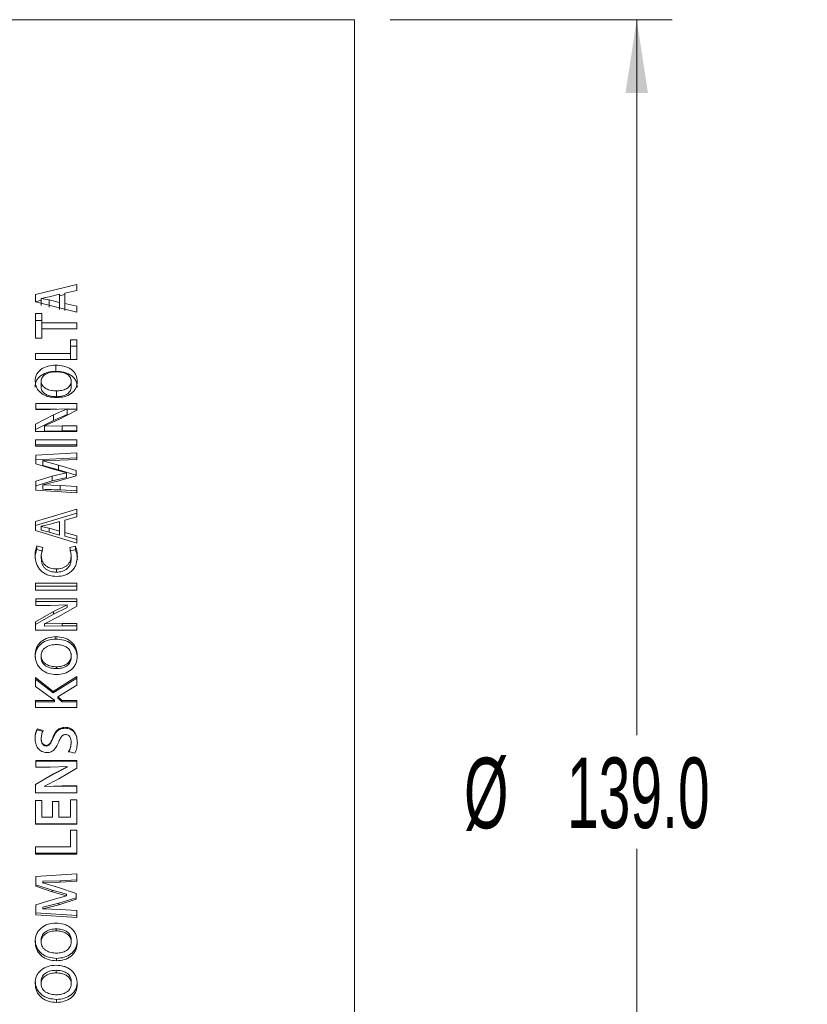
# Model space of a CAD drawing. Header units: millimetres. Extents: x 0 to 1118, y 0 to 864.
# Tile 6 of 78: x 235 to 270, y 113 to 157. Entities that reach past the tile are written whole.
import ezdxf

# ---------------------------------------------------------------- set-up
doc = ezdxf.new("R2010")
doc.units = ezdxf.units.MM
doc.styles.add('SLDTEXTSTYLE3', font='TXT', dxfattribs={"width": 0.605})
doc.dimstyles.new('SLDDIMSTYLE0', dxfattribs={"dimtxt": 3.175, "dimasz": 3.302, "dimexe": 0, "dimexo": 0.0625, "dimgap": 0.79375, "dimtad": 0, "dimtih": 1, "dimtoh": 1, "dimdec": 1, "dimlfac": 2, "dimrnd": 1e-09, "dimzin": 4, "dimdsep": 46, "dimtxsty": 'SLDTEXTSTYLE3', "dimsah": 1, "dimcen": 0.09, "dimadec": 0, "dimazin": 1, "dimtfac": 1, "dimtofl": 0, "dimtmove": 0, "dimatfit": 3, "dimfxl": 1, "dimfrac": 2, "dimtolj": 1, "dimtzin": 12, "dimarcsym": 0})

# ---------------------------------------------------------------- blocks, each defined once
blk = doc.blocks.new('_D_9')
at = {"color": 7, "linetype": 'Continuous', "lineweight": 0}
for p, q in [((251.396, 156.984), (264.096, 156.984)), ((262.496, 156.984), (262.496, 124.784)), ((262.496, 87.484), (262.496, 119.683)), ((251.396, 87.484), (264.096, 87.484))]:
    blk.add_line(p, q, dxfattribs=at)
for points in [[(262.496, 156.984), (261.988, 153.682), (263.004, 153.682)], [(262.496, 87.484), (263.004, 90.786), (261.988, 90.786)]]:
    blk.add_solid(points, dxfattribs=at)
at = {"color": 7, "linetype": 'Continuous', "lineweight": 0, "char_height": 3.175, "attachment_point": 1, "style": 'SLDTEXTSTYLE3'}
for s, insert in [('%%c', (254.724, 123.776)), ('139.0', (259.353, 123.785))]:
    blk.add_mtext(s, dxfattribs=dict(at, insert=insert))

msp = doc.modelspace()

# ---------------------------------------------------------------- linework, layer by layer
at = {"color": 7, "linetype": 'Continuous', "lineweight": 15}
for p, q in [((249.7958, 156.984), (229.1458, 156.984)), ((249.7958, 156.984), (249.7958, 87.484)), ((237.2942, 145.0739), (235.4421, 144.6179)), ((237.2942, 145.0739), (237.2942, 144.7999)), ((235.4421, 144.6179), (235.4421, 144.2869)), ((235.6931, 144.4455), (236.0453, 144.5173)), ((235.6931, 144.4414), (235.6931, 144.4455)), ((236.0552, 144.3737), (235.6931, 144.4414)), ((235.6931, 144.4414), (235.6931, 144.1219)), ((236.0453, 144.5173), (236.5095, 144.6284)), ((236.5095, 144.6284), (236.5095, 144.2636)), ((236.7605, 144.6158), (236.5095, 144.5549)), ((236.7605, 144.6724), (237.2942, 144.7999)), ((236.7605, 144.6724), (236.7605, 144.2212)), ((235.6931, 144.3568), (235.4421, 144.2959)), ((235.4421, 144.2869), (237.2942, 143.826)), ((236.5095, 144.2636), (236.0552, 144.3737)), ((236.0552, 144.3737), (236.0552, 144.0551)), ((236.5095, 144.2636), (236.5095, 143.9466)), ((237.2942, 144.0978), (236.7605, 144.2212)), ((236.7605, 144.2212), (236.7605, 143.9048)), ((237.2942, 144.0978), (237.2942, 143.826)), ((235.7185, 143.7628), (235.4421, 143.7628)), ((235.4421, 143.7628), (235.4421, 142.6574)), ((235.7185, 143.7628), (235.7185, 143.3423)), ((235.7185, 143.453), (235.4421, 143.453)), ((237.2942, 143.3423), (235.7185, 143.3423)), ((235.7185, 143.0814), (235.7185, 143.3423)), ((237.2942, 143.3423), (237.2942, 143.0814)), ((235.4421, 142.6574), (235.7185, 142.6574)), ((235.7185, 143.0814), (235.7185, 142.6574)), ((235.7185, 143.0814), (237.2942, 143.0814)), ((237.2942, 142.5859), (237.0178, 142.5859)), ((237.0178, 142.5859), (237.0178, 141.9649)), ((237.2942, 142.2931), (237.0178, 142.2931)), ((237.2942, 142.5859), (237.2942, 141.6946)), ((237.0178, 141.9649), (235.4421, 141.9649)), ((235.4421, 141.9649), (235.4421, 141.6946)), ((237.0178, 141.6946), (237.0178, 141.9649)), ((235.4421, 141.6946), (237.2942, 141.6946)), ((236.3491, 141.1622), (236.3491, 141.4386)), ((235.6907, 140.7151), (235.6907, 140.4491)), ((237.0452, 140.7153), (237.0452, 140.4493)), ((236.3761, 140.2801), (236.3761, 140.0205)), ((237.2942, 139.7122), (235.4445, 139.7122)), ((235.4445, 139.7122), (235.4445, 139.4507)), ((237.2942, 139.7122), (237.2942, 139.4197)), ((236.2407, 139.1976), (235.4421, 138.7796)), ((236.3943, 139.4607), (235.4445, 139.4607)), ((235.4445, 139.4507), (236.0901, 139.4507)), ((236.0901, 139.4507), (236.8653, 139.4762)), ((236.8653, 139.4714), (236.2407, 139.1976)), ((236.8653, 139.2234), (236.2407, 138.9535)), ((236.4821, 138.9987), (237.2942, 139.4197)), ((236.8653, 139.4762), (236.8653, 139.4714)), ((236.8653, 139.2234), (236.8653, 139.4714)), ((237.2942, 139.4607), (236.8653, 139.4607)), ((236.2407, 138.9535), (235.4421, 138.5415)), ((235.4421, 138.7796), (235.4421, 138.4481)), ((235.8432, 138.7074), (236.4821, 138.9987)), ((235.8456, 138.7005), (235.8432, 138.7074)), ((235.8432, 138.4704), (235.8432, 138.7074)), ((236.632, 138.7145), (235.8456, 138.7005)), ((235.8456, 138.4635), (235.8456, 138.7005)), ((237.2942, 138.7145), (236.632, 138.7145)), ((237.2942, 138.4481), (237.2942, 138.7145)), ((237.2942, 138.4773), (237.2942, 138.7145)), ((235.4421, 138.4481), (237.2942, 138.4481)), ((235.8456, 138.4635), (235.8432, 138.4704)), ((236.632, 138.4773), (235.8456, 138.4635)), ((237.2942, 138.4773), (236.632, 138.4773)), ((235.4421, 138.0846), (235.4421, 137.7927)), ((237.2942, 138.0846), (235.4421, 138.0846)), ((237.2942, 137.8565), (235.4421, 137.8565)), ((235.4421, 137.7927), (237.2942, 137.7927)), ((237.2942, 138.0846), (237.2942, 137.7927)), ((237.2942, 137.4916), (235.4445, 137.3952)), ((235.4445, 137.3952), (235.4445, 136.9987)), ((237.2942, 137.4916), (237.2942, 137.1948)), ((237.2942, 137.272), (235.4445, 137.1771)), ((235.4445, 136.9987), (236.1884, 136.7671)), ((235.767, 137.1427), (236.5413, 137.1628)), ((235.767, 137.1356), (235.767, 137.1427)), ((236.4731, 136.9365), (235.767, 137.1356)), ((235.767, 136.9212), (235.767, 137.1356)), ((236.4731, 136.725), (235.767, 136.9212)), ((237.2723, 136.6923), (236.4731, 136.9365)), ((236.5413, 137.1628), (237.2942, 137.1948)), ((236.1884, 136.7671), (236.8316, 136.6)), ((236.8316, 136.5923), (236.1911, 136.4371)), ((237.2723, 136.4842), (236.4731, 136.725)), ((236.4837, 136.2288), (237.2723, 136.4546)), ((236.8316, 136.6), (236.8316, 136.5923)), ((236.8316, 136.3857), (236.8316, 136.5923)), ((237.2723, 136.6923), (237.2723, 136.4546)), ((236.1911, 136.4371), (235.4445, 136.2162)), ((236.1911, 136.2328), (235.4445, 136.015)), ((235.4445, 136.2162), (235.4445, 135.8078)), ((235.767, 136.0577), (236.4837, 136.2288)), ((235.767, 136.0526), (235.767, 136.0577)), ((236.5525, 136.0224), (235.767, 136.0526)), ((235.767, 135.8538), (235.767, 136.0526)), ((236.1911, 136.2328), (236.1911, 136.4371)), ((236.8316, 136.3857), (236.1911, 136.2328)), ((237.2942, 135.9846), (236.5525, 136.0224)), ((235.4445, 135.8078), (237.2942, 135.694)), ((237.2942, 135.7867), (236.5525, 135.824)), ((237.2942, 135.9846), (237.2942, 135.694)), ((237.2942, 134.9591), (235.4421, 134.3984)), ((237.2942, 134.776), (235.4421, 134.2233)), ((237.2942, 134.9591), (237.2942, 134.6215)), ((235.4421, 134.3984), (235.4421, 133.9942)), ((235.6931, 134.1875), (236.0453, 134.2753)), ((236.0453, 134.2753), (236.5095, 134.4112)), ((236.5095, 134.4112), (236.5095, 133.9658)), ((236.7605, 134.4651), (237.2942, 134.6215)), ((236.7605, 134.4651), (236.7605, 133.9141)), ((235.4421, 133.9942), (237.2942, 133.4351)), ((235.6931, 134.1825), (235.6931, 134.1875)), ((236.0552, 134.0999), (235.6931, 134.1825)), ((235.6931, 134.1825), (235.6931, 134.0106)), ((236.0552, 133.9292), (235.6931, 134.0106)), ((236.5095, 133.9658), (236.0552, 134.0999)), ((236.0552, 134.0999), (236.0552, 133.9292)), ((236.5095, 133.797), (236.0552, 133.9292)), ((236.5095, 133.9658), (236.5095, 133.797)), ((237.2942, 133.7642), (236.7605, 133.9141)), ((236.7605, 133.9141), (236.7605, 133.7461)), ((237.2942, 133.5983), (236.7605, 133.7461)), ((237.2942, 133.7642), (237.2942, 133.4351)), ((235.7642, 133.2334), (235.498, 133.3036)), ((235.498, 133.1443), (235.498, 133.3036)), ((235.7642, 133.0752), (235.498, 133.1443)), ((235.6931, 132.8893), (235.7642, 133.2334)), ((237.2382, 133.2881), (236.9745, 133.2359)), ((236.9745, 133.2359), (237.0432, 132.8867)), ((237.2382, 133.129), (236.9745, 133.0776)), ((237.2382, 133.129), (237.2382, 133.2881)), ((235.6931, 132.736), (235.6931, 132.8893)), ((237.0432, 132.7334), (237.0432, 132.8867)), ((236.3749, 132.1262), (236.3749, 132.2707)), ((235.4421, 131.6363), (235.4421, 131.3208)), ((237.2942, 131.6363), (235.4421, 131.6363)), ((237.2942, 131.6363), (237.2942, 131.3208)), ((237.2942, 131.501), (235.4421, 131.501)), ((235.4421, 131.3208), (237.2942, 131.3208)), ((237.2942, 130.9247), (235.4445, 130.9247)), ((235.4445, 130.9247), (235.4445, 130.6321)), ((237.2942, 130.7996), (235.4445, 130.7996)), ((237.2942, 130.9247), (237.2942, 130.5975)), ((236.2407, 130.3498), (235.4421, 129.8851)), ((235.4445, 130.6321), (236.0901, 130.6321)), ((236.0901, 130.6321), (236.8653, 130.6606)), ((236.8653, 130.6553), (236.2407, 130.3498)), ((236.8653, 130.5341), (236.2407, 130.233)), ((236.4821, 130.1284), (237.2942, 130.5975)), ((236.8653, 130.6606), (236.8653, 130.6553)), ((236.8653, 130.5341), (236.8653, 130.6553)), ((236.2407, 130.233), (235.4421, 129.775)), ((235.4421, 129.8851), (235.4421, 129.518)), ((235.8432, 129.805), (236.4821, 130.1284)), ((236.632, 129.8129), (235.8456, 129.7973)), ((237.2942, 129.8129), (236.632, 129.8129)), ((237.2942, 129.518), (237.2942, 129.8129)), ((237.2942, 129.7038), (237.2942, 129.8129)), ((235.4421, 129.518), (237.2942, 129.518)), ((235.8456, 129.7973), (235.8432, 129.805)), ((235.8432, 129.6961), (235.8432, 129.805)), ((235.8456, 129.6885), (235.8432, 129.6961)), ((235.8456, 129.6885), (235.8456, 129.7973)), ((236.632, 129.7038), (235.8456, 129.6885)), ((237.2942, 129.7038), (236.632, 129.7038)), ((236.3491, 129.116), (236.3491, 129.2165)), ((235.6907, 128.3708), (235.6907, 128.2825)), ((237.0452, 128.371), (237.0452, 128.2827)), ((236.3761, 127.867), (236.3761, 127.7859)), ((236.2308, 126.7604), (235.4421, 127.391)), ((235.4421, 127.391), (235.4421, 126.978)), ((236.2308, 126.6953), (235.4421, 127.3168)), ((237.2942, 127.4317), (236.2308, 126.7604)), ((237.2942, 127.3569), (236.2308, 126.6953)), ((237.2942, 127.4317), (237.2942, 127.0405)), ((235.4421, 126.978), (236.0934, 126.499)), ((236.2308, 126.6953), (236.2308, 126.7604)), ((236.4451, 126.5208), (237.2942, 127.0405)), ((236.294, 126.3573), (235.4421, 126.3573)), ((235.4421, 126.3573), (235.4421, 126.0322)), ((236.294, 126.298), (235.4421, 126.298)), ((236.0934, 126.499), (236.2939, 126.3656)), ((236.2939, 126.3656), (236.294, 126.3573)), ((236.294, 126.298), (236.294, 126.3573)), ((236.6429, 126.3573), (236.4451, 126.5208)), ((236.4451, 126.4591), (236.4451, 126.5208)), ((236.6429, 126.298), (236.4451, 126.4591)), ((237.2942, 126.3573), (236.6429, 126.3573)), ((236.6429, 126.298), (236.6429, 126.3573)), ((237.2942, 126.298), (236.6429, 126.298)), ((237.2942, 126.3573), (237.2942, 126.0322)), ((235.4421, 126.0322), (237.2942, 126.0322)), ((235.7805, 124.9953), (235.5097, 125.0733)), ((235.5097, 125.0324), (235.5097, 125.0733)), ((235.7805, 124.9556), (235.5097, 125.0324)), ((236.7665, 125.1019), (236.7665, 125.1437)), ((235.6931, 124.6035), (235.6931, 124.6381)), ((235.9147, 124.3024), (235.9147, 124.3326)), ((237.0432, 124.4505), (237.0432, 124.4828)), ((237.2942, 123.6473), (235.4445, 123.6473)), ((235.4445, 123.6473), (235.4445, 123.3457)), ((237.2942, 123.627), (235.4445, 123.627)), ((236.9253, 124.0483), (237.2047, 123.9758)), ((237.2942, 123.6473), (237.2942, 123.3101)), ((235.4445, 123.3457), (236.0901, 123.3457)), ((236.0901, 123.3457), (236.8653, 123.3751)), ((236.8653, 123.3695), (236.2407, 123.0551)), ((236.8653, 123.3532), (236.2407, 123.0433)), ((236.4821, 122.8277), (237.2942, 123.3101)), ((236.8653, 123.3751), (236.8653, 123.3695)), ((236.8653, 123.3532), (236.8653, 123.3695)), ((236.2407, 123.0551), (235.4421, 122.5781)), ((236.2407, 123.0433), (235.4421, 122.5731)), ((235.8432, 122.496), (236.4821, 122.8277)), ((235.4421, 122.5781), (235.4421, 122.2023)), ((235.8432, 122.4923), (235.8432, 122.496)), ((235.8456, 122.4882), (235.8432, 122.496)), ((235.8456, 122.4845), (235.8432, 122.4923)), ((236.632, 122.504), (235.8456, 122.4882)), ((236.632, 122.5002), (235.8456, 122.4845)), ((235.8456, 122.4845), (235.8456, 122.4882)), ((237.2942, 122.504), (236.632, 122.504)), ((237.2942, 122.5002), (236.632, 122.5002)), ((237.2942, 122.2023), (237.2942, 122.504)), ((237.2942, 122.5002), (237.2942, 122.504)), ((235.4421, 122.2027), (237.2942, 122.2027)), ((235.4421, 122.2023), (237.2942, 122.2023)), ((235.7185, 121.8446), (235.4421, 121.8446)), ((235.4421, 121.8446), (235.4421, 120.7795)), ((235.7185, 121.8446), (235.7185, 121.1064)), ((237.2942, 121.8858), (237.0178, 121.8858)), ((237.0178, 121.8858), (237.0178, 121.1064)), ((237.2942, 122.2027), (237.2942, 122.2023)), ((237.2942, 121.8858), (237.2942, 120.7795)), ((236.48, 121.8034), (236.2055, 121.8034)), ((236.2055, 121.8034), (236.2055, 121.1064)), ((236.48, 121.8034), (236.48, 121.1064)), ((236.2055, 121.1064), (235.7185, 121.1064)), ((237.0178, 121.1064), (236.48, 121.1064)), ((235.4421, 120.8004), (237.2942, 120.8004)), ((235.4421, 120.7795), (237.2942, 120.7795)), ((237.2942, 120.5203), (237.0178, 120.5203)), ((237.0178, 120.5203), (237.0178, 119.7614)), ((237.2942, 120.5203), (237.2942, 119.4351)), ((237.0178, 119.7614), (235.4421, 119.7614)), ((235.4421, 119.7614), (235.4421, 119.4351)), ((235.4421, 119.4754), (237.2942, 119.4754)), ((235.4421, 119.4351), (237.2942, 119.4351)), ((237.2942, 118.544), (235.4445, 118.4375)), ((235.4445, 118.4375), (235.4445, 118.0011)), ((237.2942, 118.544), (237.2942, 118.2165)), ((235.4445, 118.062), (236.1884, 117.8122)), ((235.4445, 118.0011), (236.1884, 117.7477)), ((235.767, 118.2178), (236.5413, 118.2396)), ((235.767, 118.2178), (235.767, 118.1592)), ((235.767, 118.1592), (236.5413, 118.1813)), ((235.767, 118.1513), (235.767, 118.1592)), ((236.4731, 117.9329), (235.767, 118.1513)), ((237.2723, 117.666), (236.4731, 117.9329)), ((236.5413, 118.2396), (237.2942, 118.2743)), ((236.5413, 118.1813), (237.2942, 118.2165)), ((236.1884, 117.8122), (236.1884, 117.7477)), ((236.1884, 117.8122), (236.8316, 117.6327)), ((236.1884, 117.7477), (236.8316, 117.5656)), ((236.8316, 117.5572), (236.1911, 117.3885)), ((236.4837, 117.2359), (237.2723, 117.477)), ((236.4837, 117.1629), (237.2723, 117.4075)), ((236.8316, 117.6327), (236.8316, 117.5656)), ((236.8316, 117.6327), (236.8316, 117.6244)), ((236.8316, 117.6244), (236.8316, 117.5572)), ((236.8316, 117.5656), (236.8316, 117.5572)), ((237.2723, 117.666), (237.2723, 117.4075)), ((236.1911, 117.3885), (235.4445, 117.1493)), ((235.4445, 117.1493), (235.4445, 116.7097)), ((235.767, 117.0539), (236.4837, 117.2359)), ((235.767, 116.9783), (236.4837, 117.1629)), ((235.767, 117.0539), (235.767, 116.9783)), ((235.767, 116.9729), (235.767, 116.9783)), ((236.5525, 116.9403), (235.767, 116.9729)), ((235.4445, 116.7892), (237.2942, 116.669)), ((235.4445, 116.7097), (237.2942, 116.5878)), ((237.2942, 116.8996), (236.5525, 116.9403)), ((237.2942, 116.8996), (237.2942, 116.5878)), ((236.3626, 115.9845), (236.3626, 116.0744)), ((235.6907, 115.4849), (235.6907, 115.582)), ((237.0452, 115.4851), (237.0452, 115.5823)), ((236.3817, 114.749), (236.3817, 114.6397)), ((236.3626, 114.0951), (236.3626, 114.2122)), ((235.6907, 113.6016), (235.6907, 113.7258)), ((237.0452, 113.6018), (237.0452, 113.726)), ((236.3817, 112.9038), (236.3817, 112.7676))]:
    msp.add_line(p, q, dxfattribs=at)
at = {"color": 9, "linetype": 'Continuous', "lineweight": 0}
for p, q in [((236.2407, 138.9535), (236.2407, 139.1976)), ((236.632, 138.4773), (236.632, 138.7145)), ((236.4731, 136.725), (236.4731, 136.9365)), ((236.5525, 135.824), (236.5525, 136.0224)), ((236.2407, 130.233), (236.2407, 130.3498)), ((236.632, 129.7038), (236.632, 129.8129)), ((236.2189, 124.6492), (236.2189, 124.6845)), ((236.2407, 123.0433), (236.2407, 123.0551)), ((236.632, 122.5002), (236.632, 122.504)), ((236.5413, 118.2396), (236.5413, 118.1813)), ((236.4837, 117.2359), (236.4837, 117.1629))]:
    msp.add_line(p, q, dxfattribs=at)
at = {"color": 7, "linetype": 'Continuous', "lineweight": 15}
for points, knots in [([(236.3491, 141.4386), (236.2308, 141.431), (235.9944, 141.4159), (235.7266, 141.293), (235.5647, 141.1485), (235.4478, 140.973), (235.4303, 140.8224), (235.4187, 140.722)], [0, 0, 0, 0, 0.2501679, 0.4996486, 0.6249694, 0.7501607, 1, 1, 1, 1]), ([(237.3172, 140.6991), (237.3055, 140.8035), (237.2878, 140.9603), (237.1647, 141.1415), (237.0411, 141.2555), (236.8882, 141.3432), (236.6585, 141.4203), (236.4723, 141.4313), (236.3491, 141.4386)], [0, 0, 0, 0, 0.2492914, 0.3744078, 0.4995625, 0.6218485, 0.7499204, 1, 1, 1, 1]), ([(236.3491, 141.1622), (236.2308, 141.1548), (235.995, 141.14), (235.7272, 141.0192), (235.565, 140.8767), (235.448, 140.7039), (235.4304, 140.5552), (235.4187, 140.4563)], [0, 0, 0, 0, 0.25179386, 0.50214309, 0.62734043, 0.75201477, 1, 1, 1, 1]), ([(235.6908, 140.7151), (235.6941, 140.7482), (235.7008, 140.8145), (235.7447, 140.9077), (235.8161, 140.9878), (235.9426, 141.0668), (236.1272, 141.1317), (236.2841, 141.1397), (236.3626, 141.1437)], [0, 0, 0, 0, 0.125146, 0.250136, 0.3740951, 0.5001403, 0.7499046, 1, 1, 1, 1]), ([(237.3172, 140.4334), (237.3054, 140.5364), (237.2876, 140.6912), (237.1645, 140.8697), (237.0409, 140.982), (236.888, 141.0683), (236.6583, 141.1443), (236.4722, 141.1551), (236.3491, 141.1622)], [0, 0, 0, 0, 0.2474894, 0.3720695, 0.4970827, 0.6196097, 0.748302, 1, 1, 1, 1]), ([(236.3626, 141.1437), (236.4421, 141.1401), (236.6008, 141.1329), (236.7907, 141.0701), (236.9184, 140.9898), (236.9919, 140.9094), (237.0274, 140.8317), (237.0422, 140.7656), (237.0442, 140.7321), (237.0452, 140.7153)], [0, 0, 0, 0, 0.2501698, 0.4997371, 0.6298115, 0.7497308, 0.8747133, 0.9373414, 1, 1, 1, 1]), ([(235.419, 140.722), (235.4318, 140.6186), (235.4509, 140.4635), (235.5751, 140.2827), (235.7007, 140.1688), (235.8523, 140.0805), (236.0771, 139.9977), (236.2599, 139.9858), (236.3817, 139.9779)], [0, 0, 0, 0, 0.249273, 0.3736935, 0.4995677, 0.6247624, 0.7499967, 1, 1, 1, 1]), ([(236.3761, 140.2801), (236.2962, 140.2838), (236.1366, 140.2912), (235.9457, 140.3554), (235.8172, 140.4373), (235.7441, 140.5192), (235.7001, 140.6139), (235.6938, 140.6814), (235.6907, 140.7153)], [0, 0, 0, 0, 0.2501986, 0.4998637, 0.6299611, 0.7498332, 0.874848, 1, 1, 1, 1]), ([(236.3761, 140.0205), (236.2962, 140.0241), (236.1368, 140.0314), (235.9461, 140.0945), (235.8175, 140.1752), (235.7442, 140.2559), (235.7001, 140.3492), (235.6939, 140.4158), (235.6907, 140.4491)], [0, 0, 0, 0, 0.2515912, 0.502189, 0.6323465, 0.7518028, 0.8759725, 1, 1, 1, 1]), ([(237.0452, 140.7153), (237.0421, 140.682), (237.0359, 140.6156), (236.9925, 140.5212), (236.9212, 140.4402), (236.7966, 140.3579), (236.6116, 140.2921), (236.4547, 140.2841), (236.3761, 140.2801)], [0, 0, 0, 0, 0.1251249, 0.2501431, 0.375099, 0.5002284, 0.7498339, 1, 1, 1, 1]), ([(237.0452, 140.4493), (237.0421, 140.4166), (237.0358, 140.351), (236.9924, 140.2579), (236.921, 140.1781), (236.7963, 140.097), (236.6114, 140.0322), (236.4546, 140.0244), (236.3761, 140.0205)], [0, 0, 0, 0, 0.12406961, 0.24824028, 0.37276488, 0.49791778, 0.7484309, 1, 1, 1, 1]), ([(236.3817, 139.9779), (236.4998, 139.9855), (236.7358, 140.0008), (237.0039, 140.1255), (237.1675, 140.2711), (237.2872, 140.4478), (237.3052, 140.5985), (237.3172, 140.6991)], [0, 0, 0, 0, 0.2502708, 0.4997569, 0.62567, 0.7503144, 1, 1, 1, 1]), ([(236.5525, 135.824), (236.4216, 135.8299), (236.1598, 135.8416), (235.8979, 135.8498), (235.767, 135.8538)], [0, 0, 0, 0, 0.4999949, 1, 1, 1, 1]), ([(235.498, 133.3036), (235.4727, 133.2346), (235.422, 133.0964), (235.4185, 132.9496), (235.4167, 132.8761)], [0, 0, 0, 0, 0.49933372, 1, 1, 1, 1]), ([(235.498, 133.1443), (235.4727, 133.0763), (235.422, 132.9402), (235.4185, 132.7954), (235.4167, 132.723)], [0, 0, 0, 0, 0.49960024, 1, 1, 1, 1]), ([(237.3196, 132.8345), (237.318, 132.9123), (237.3147, 133.0676), (237.2637, 133.2146), (237.2382, 133.2881)], [0, 0, 0, 0, 0.5006994, 1, 1, 1, 1]), ([(237.3196, 132.682), (237.318, 132.7586), (237.3147, 132.9118), (237.2637, 133.0567), (237.2382, 133.129)], [0, 0, 0, 0, 0.5004583, 1, 1, 1, 1]), ([(235.4167, 132.8761), (235.4274, 132.7517), (235.4434, 132.5648), (235.5577, 132.3389), (235.6768, 132.1903), (235.8284, 132.0707), (236.0642, 131.9595), (236.2606, 131.9433), (236.3912, 131.9325)], [0, 0, 0, 0, 0.24965847, 0.37482393, 0.50000181, 0.6242754, 0.75026313, 1, 1, 1, 1]), ([(236.3749, 132.2707), (236.2859, 132.2766), (236.1524, 132.2855), (235.9878, 132.3521), (235.8787, 132.4266), (235.7937, 132.5253), (235.7106, 132.6768), (235.7001, 132.8044), (235.6931, 132.8893)], [0, 0, 0, 0, 0.250002, 0.3751715, 0.5002483, 0.6253701, 0.7505221, 1, 1, 1, 1]), ([(236.3749, 132.1262), (236.286, 132.1321), (236.1526, 132.1408), (235.988, 132.2065), (235.8789, 132.2798), (235.7938, 132.3771), (235.7107, 132.5263), (235.7001, 132.6522), (235.6931, 132.736)], [0, 0, 0, 0, 0.251674, 0.377443, 0.5027724, 0.6277054, 0.7522952, 1, 1, 1, 1]), ([(237.0432, 132.8867), (237.0363, 132.8029), (237.0259, 132.6766), (236.9478, 132.5249), (236.8632, 132.4286), (236.7572, 132.3538), (236.5955, 132.2854), (236.4629, 132.2765), (236.3749, 132.2707)], [0, 0, 0, 0, 0.2496656, 0.3759768, 0.4998787, 0.6230479, 0.7501627, 1, 1, 1, 1]), ([(237.0432, 132.7334), (237.0363, 132.6507), (237.0259, 132.5262), (236.9478, 132.3767), (236.8631, 132.2818), (236.7571, 132.2081), (236.5953, 132.1408), (236.4628, 132.132), (236.3749, 132.1262)], [0, 0, 0, 0, 0.2479016, 0.3735126, 0.4973585, 0.6207393, 0.7484776, 1, 1, 1, 1]), ([(236.3912, 131.9325), (236.5164, 131.9419), (236.7044, 131.9559), (236.9309, 132.0613), (237.0776, 132.1741), (237.1925, 132.317), (237.2959, 132.5363), (237.3101, 132.7153), (237.3196, 132.8345)], [0, 0, 0, 0, 0.24967148, 0.37480475, 0.49991927, 0.62502226, 0.75018322, 1, 1, 1, 1]), ([(236.3491, 129.2165), (236.2308, 129.2076), (235.9944, 129.1898), (235.7266, 129.0455), (235.5647, 128.8762), (235.4478, 128.6711), (235.4303, 128.4957), (235.4187, 128.3789)], [0, 0, 0, 0, 0.25016792, 0.49964862, 0.62496941, 0.75016072, 1, 1, 1, 1]), ([(236.3491, 129.116), (236.2308, 129.1072), (235.995, 129.0898), (235.7272, 128.9479), (235.565, 128.781), (235.448, 128.579), (235.4304, 128.406), (235.4187, 128.2908)], [0, 0, 0, 0, 0.2517939, 0.5021431, 0.6273404, 0.7520148, 1, 1, 1, 1]), ([(237.3172, 128.3523), (237.3055, 128.4737), (237.2878, 128.6562), (237.1647, 128.8681), (237.0411, 129.0016), (236.8882, 129.1044), (236.6585, 129.195), (236.4723, 129.2079), (236.3491, 129.2165)], [0, 0, 0, 0, 0.2492914, 0.3744078, 0.4995625, 0.6218485, 0.7499204, 1, 1, 1, 1]), ([(237.3172, 128.2642), (237.3054, 128.384), (237.2876, 128.5642), (237.1645, 128.7728), (237.0409, 128.9044), (236.888, 129.0056), (236.6583, 129.0948), (236.4722, 129.1076), (236.3491, 129.116)], [0, 0, 0, 0, 0.2474894, 0.3720695, 0.4970827, 0.6196097, 0.748302, 1, 1, 1, 1]), ([(235.6908, 128.3708), (235.6941, 128.4094), (235.7008, 128.4864), (235.7447, 128.595), (235.8161, 128.6884), (235.9426, 128.7807), (236.1272, 128.8566), (236.2841, 128.866), (236.3626, 128.8707)], [0, 0, 0, 0, 0.125146, 0.250136, 0.3740951, 0.5001403, 0.7499046, 1, 1, 1, 1]), ([(236.3626, 128.8707), (236.4421, 128.8664), (236.6008, 128.858), (236.7907, 128.7846), (236.9184, 128.6908), (236.9919, 128.597), (237.0274, 128.5065), (237.0422, 128.4296), (237.0442, 128.3906), (237.0452, 128.371)], [0, 0, 0, 0, 0.2501698, 0.4997371, 0.6298115, 0.7497308, 0.8747133, 0.9373414, 1, 1, 1, 1]), ([(235.419, 128.3789), (235.4318, 128.2588), (235.4509, 128.0789), (235.5751, 127.8699), (235.7007, 127.7385), (235.8523, 127.6368), (236.0771, 127.5415), (236.2599, 127.5278), (236.3817, 127.5187)], [0, 0, 0, 0, 0.249273, 0.3736935, 0.4995677, 0.6247624, 0.7499967, 1, 1, 1, 1]), ([(236.3761, 127.867), (236.2962, 127.8712), (236.1366, 127.8798), (235.9457, 127.9539), (235.8172, 128.0486), (235.7441, 128.1435), (235.7001, 128.2532), (235.6938, 128.3318), (235.6907, 128.371)], [0, 0, 0, 0, 0.25019859, 0.4998637, 0.62996114, 0.74983324, 0.874848, 1, 1, 1, 1]), ([(236.3761, 127.7859), (236.2962, 127.7901), (236.1368, 127.7985), (235.9461, 127.8714), (235.8175, 127.9647), (235.7442, 128.0582), (235.7001, 128.1664), (235.6939, 128.2438), (235.6907, 128.2825)], [0, 0, 0, 0, 0.25159117, 0.50218898, 0.6323465, 0.7518028, 0.87597248, 1, 1, 1, 1]), ([(237.0452, 128.371), (237.0421, 128.3324), (237.0359, 128.2553), (236.9925, 128.1457), (236.9212, 128.052), (236.7966, 127.9568), (236.6116, 127.8807), (236.4547, 127.8716), (236.3761, 127.867)], [0, 0, 0, 0, 0.1251249, 0.2501431, 0.375099, 0.5002284, 0.7498339, 1, 1, 1, 1]), ([(237.0452, 128.2827), (237.0421, 128.2447), (237.0358, 128.1685), (236.9924, 128.0605), (236.921, 127.9681), (236.7963, 127.8743), (236.6114, 127.7995), (236.4546, 127.7904), (236.3761, 127.7859)], [0, 0, 0, 0, 0.1240696, 0.2482403, 0.3727649, 0.4979178, 0.7484309, 1, 1, 1, 1]), ([(236.3817, 127.5187), (236.4998, 127.5275), (236.7358, 127.545), (237.0039, 127.6885), (237.1675, 127.8565), (237.2872, 128.0606), (237.3052, 128.2356), (237.3172, 128.3523)], [0, 0, 0, 0, 0.2502708, 0.4997569, 0.62567, 0.7503144, 1, 1, 1, 1]), ([(235.5097, 125.0733), (235.4811, 125.0046), (235.4239, 124.8669), (235.4191, 124.7179), (235.4167, 124.6433)], [0, 0, 0, 0, 0.4994472, 1, 1, 1, 1]), ([(235.5097, 125.0324), (235.4811, 124.9647), (235.424, 124.8292), (235.4191, 124.6822), (235.4167, 124.6086)], [0, 0, 0, 0, 0.49981, 1, 1, 1, 1]), ([(235.6931, 124.6381), (235.6962, 124.7005), (235.7024, 124.8252), (235.7544, 124.9386), (235.7805, 124.9953)], [0, 0, 0, 0, 0.5002918, 1, 1, 1, 1]), ([(236.7665, 125.1437), (236.702, 125.1387), (236.6053, 125.131), (236.4893, 125.0733), (236.3893, 124.9926), (236.2934, 124.8614), (236.2437, 124.7435), (236.2189, 124.6845)], [0, 0, 0, 0, 0.24934104, 0.37443186, 0.49960861, 0.7495545, 1, 1, 1, 1]), ([(236.7665, 125.1019), (236.7021, 125.0969), (236.6055, 125.0894), (236.4894, 125.0326), (236.3895, 124.9531), (236.2936, 124.8238), (236.2437, 124.7074), (236.2189, 124.6492)], [0, 0, 0, 0, 0.2508451, 0.3763874, 0.501665, 0.7509216, 1, 1, 1, 1]), ([(237.3196, 124.461), (237.3146, 124.5433), (237.3044, 124.7074), (237.2257, 124.9044), (237.1119, 125.0244), (237.0091, 125.0943), (236.8909, 125.1372), (236.8078, 125.1416), (236.7665, 125.1437)], [0, 0, 0, 0, 0.250361, 0.4995249, 0.62399, 0.7486082, 0.8746792, 1, 1, 1, 1]), ([(237.3196, 124.429), (237.3145, 124.5103), (237.3068, 124.6344), (237.2562, 124.7899), (237.196, 124.897), (237.1117, 124.9844), (237.0089, 125.0532), (236.8908, 125.0954), (236.8078, 125.0997), (236.7665, 125.1019)], [0, 0, 0, 0, 0.2485576, 0.3789906, 0.497719, 0.6221064, 0.7470478, 0.873809, 1, 1, 1, 1]), ([(235.4167, 124.6433), (235.4219, 124.5659), (235.4322, 124.4114), (235.5162, 124.2307), (235.6229, 124.1177), (235.7205, 124.0531), (235.8314, 124.0137), (235.9089, 124.0085), (235.9476, 124.0059)], [0, 0, 0, 0, 0.2502346, 0.4994871, 0.6245222, 0.74973, 0.8748238, 1, 1, 1, 1]), ([(235.9147, 124.3326), (235.897, 124.3339), (235.8618, 124.3364), (235.8137, 124.3603), (235.7727, 124.3934), (235.7284, 124.4484), (235.6993, 124.5333), (235.6951, 124.6032), (235.6931, 124.6381)], [0, 0, 0, 0, 0.1250384, 0.2499822, 0.3750825, 0.5000924, 0.7495968, 1, 1, 1, 1]), ([(235.9147, 124.3024), (235.8971, 124.3037), (235.8619, 124.3062), (235.8138, 124.3296), (235.7728, 124.3623), (235.7285, 124.4164), (235.6993, 124.5002), (235.6951, 124.5691), (235.6931, 124.6035)], [0, 0, 0, 0, 0.12612162, 0.25186255, 0.37736719, 0.50238839, 0.75095562, 1, 1, 1, 1]), ([(236.2189, 124.6845), (236.1881, 124.6073), (236.1496, 124.5108), (236.0797, 124.4075), (236.0342, 124.3645), (235.9771, 124.3365), (235.9355, 124.3339), (235.9147, 124.3326)], [0, 0, 0, 0, 0.5003583, 0.6255289, 0.7503699, 0.8751578, 1, 1, 1, 1]), ([(236.2189, 124.6492), (236.1881, 124.5731), (236.1495, 124.4779), (236.0797, 124.3762), (236.0341, 124.3338), (235.977, 124.3063), (235.9355, 124.3037), (235.9147, 124.3024)], [0, 0, 0, 0, 0.498578, 0.6235875, 0.7486438, 0.8741448, 1, 1, 1, 1]), ([(236.4845, 124.4907), (236.5133, 124.5663), (236.5497, 124.6619), (236.6268, 124.7553), (236.6752, 124.7917), (236.7306, 124.8149), (236.7709, 124.8167), (236.7911, 124.8176)], [0, 0, 0, 0, 0.4998356, 0.6323978, 0.7499327, 0.874905, 1, 1, 1, 1]), ([(236.7911, 124.8176), (236.8109, 124.8164), (236.8501, 124.8141), (236.9058, 124.7929), (236.9525, 124.7577), (237.0021, 124.6969), (237.0369, 124.602), (237.0411, 124.5227), (237.0432, 124.4828)], [0, 0, 0, 0, 0.125681, 0.2492999, 0.3727313, 0.4945066, 0.745625, 1, 1, 1, 1]), ([(235.9476, 124.0059), (236.0126, 124.0127), (236.1103, 124.0229), (236.2235, 124.0885), (236.367, 124.22), (236.4323, 124.3705), (236.4845, 124.4907)], [0, 0, 0, 0, 0.2497865, 0.3751868, 0.5006687, 1, 1, 1, 1]), ([(237.0432, 124.4828), (237.0378, 124.4066), (237.0269, 124.2541), (236.9592, 124.1169), (236.9253, 124.0483)], [0, 0, 0, 0, 0.5000883, 1, 1, 1, 1]), ([(237.0432, 124.4505), (237.0378, 124.3753), (237.0268, 124.2248), (236.9592, 124.0898), (236.9253, 124.0222)], [0, 0, 0, 0, 0.4996128, 1, 1, 1, 1]), ([(237.2047, 123.9758), (237.2384, 124.0531), (237.306, 124.208), (237.3151, 124.3766), (237.3196, 124.461)], [0, 0, 0, 0, 0.4994979, 1, 1, 1, 1]), ([(236.3491, 116.3317), (236.2308, 116.3227), (235.9944, 116.3048), (235.7266, 116.1598), (235.5647, 115.99), (235.4478, 115.7845), (235.4303, 115.6096), (235.4187, 115.493)], [0, 0, 0, 0, 0.2501679, 0.4996486, 0.6249694, 0.7501607, 1, 1, 1, 1]), ([(237.3172, 115.4665), (237.3055, 115.5876), (237.2878, 115.7696), (237.1647, 115.9818), (237.0411, 116.1157), (236.8882, 116.219), (236.6585, 116.31), (236.4723, 116.323), (236.3491, 116.3317)], [0, 0, 0, 0, 0.2492914, 0.3744078, 0.4995625, 0.6218485, 0.7499204, 1, 1, 1, 1]), ([(235.6908, 115.582), (235.6941, 115.6199), (235.7008, 115.6958), (235.7448, 115.8027), (235.8163, 115.8947), (235.9429, 115.9857), (236.1274, 116.0605), (236.2841, 116.0698), (236.3626, 116.0744)], [0, 0, 0, 0, 0.1240863, 0.2482295, 0.3717627, 0.4978501, 0.748517, 1, 1, 1, 1]), ([(235.6908, 115.4849), (235.6941, 115.5234), (235.7008, 115.6002), (235.7447, 115.7086), (235.8161, 115.802), (235.9426, 115.8943), (236.1272, 115.9704), (236.2841, 115.9798), (236.3626, 115.9845)], [0, 0, 0, 0, 0.12514599, 0.25013604, 0.37409513, 0.50014026, 0.74990455, 1, 1, 1, 1]), ([(236.3626, 116.0744), (236.4421, 116.0702), (236.6006, 116.0619), (236.7904, 115.9896), (236.9183, 115.897), (236.9918, 115.8046), (237.0274, 115.7154), (237.0422, 115.6398), (237.0442, 115.6014), (237.0452, 115.5823)], [0, 0, 0, 0, 0.2515466, 0.5020339, 0.6321438, 0.7516505, 0.8757801, 0.9378879, 1, 1, 1, 1]), ([(236.3626, 115.9845), (236.4421, 115.9802), (236.6008, 115.9718), (236.7907, 115.8983), (236.9184, 115.8044), (236.9919, 115.7106), (237.0274, 115.6202), (237.0422, 115.5436), (237.0442, 115.5046), (237.0452, 115.4851)], [0, 0, 0, 0, 0.25016977, 0.49973708, 0.62981145, 0.74973077, 0.8747133, 0.9373414, 1, 1, 1, 1]), ([(235.419, 115.59), (235.4318, 115.4721), (235.451, 115.2951), (235.5754, 115.0911), (235.7009, 114.9628), (235.8525, 114.8638), (236.0773, 114.7711), (236.2599, 114.7578), (236.3817, 114.749)], [0, 0, 0, 0, 0.24747692, 0.37147325, 0.49713549, 0.62259463, 0.74839573, 1, 1, 1, 1]), ([(235.419, 115.493), (235.4318, 115.3735), (235.4509, 115.1943), (235.5751, 114.9871), (235.7007, 114.8569), (235.8523, 114.7563), (236.0771, 114.6622), (236.2599, 114.6487), (236.3817, 114.6397)], [0, 0, 0, 0, 0.24927298, 0.3736935, 0.49956769, 0.62476237, 0.74999666, 1, 1, 1, 1]), ([(236.3761, 114.9842), (236.2962, 114.9884), (236.1366, 114.9969), (235.9457, 115.0703), (235.8172, 115.1644), (235.7441, 115.2586), (235.7001, 115.3678), (235.6938, 115.446), (235.6907, 115.4851)], [0, 0, 0, 0, 0.25019859, 0.4998637, 0.62996114, 0.74983324, 0.874848, 1, 1, 1, 1]), ([(237.0452, 115.4851), (237.0421, 115.4467), (237.0359, 115.3698), (236.9925, 115.2609), (236.9212, 115.1677), (236.7966, 115.0733), (236.6116, 114.9978), (236.4547, 114.9887), (236.3761, 114.9842)], [0, 0, 0, 0, 0.1251249, 0.2501431, 0.375099, 0.5002284, 0.7498339, 1, 1, 1, 1]), ([(236.3817, 114.749), (236.4998, 114.7575), (236.7352, 114.7745), (237.0034, 114.9139), (237.1673, 115.0779), (237.2871, 115.2773), (237.3052, 115.4493), (237.3172, 115.5638)], [0, 0, 0, 0, 0.2518673, 0.5022087, 0.627921, 0.7521269, 1, 1, 1, 1]), ([(236.3817, 114.6397), (236.4998, 114.6484), (236.7358, 114.6657), (237.0039, 114.8074), (237.1675, 114.9738), (237.2872, 115.1761), (237.3052, 115.3503), (237.3172, 115.4665)], [0, 0, 0, 0, 0.2502708, 0.4997569, 0.62567, 0.7503144, 1, 1, 1, 1]), ([(236.3491, 114.4383), (236.2308, 114.4295), (235.9944, 114.4118), (235.7266, 114.2684), (235.5647, 114.1006), (235.4478, 113.8975), (235.4303, 113.7247), (235.4187, 113.6096)], [0, 0, 0, 0, 0.2501679, 0.4996486, 0.6249694, 0.7501607, 1, 1, 1, 1]), ([(237.3172, 113.5834), (237.3055, 113.703), (237.2878, 113.8828), (237.1647, 114.0925), (237.0411, 114.2248), (236.8882, 114.3269), (236.6585, 114.4169), (236.4723, 114.4298), (236.3491, 114.4383)], [0, 0, 0, 0, 0.2492914, 0.3744078, 0.4995625, 0.6218485, 0.7499204, 1, 1, 1, 1]), ([(235.6908, 113.7258), (235.6941, 113.7632), (235.7008, 113.8381), (235.7448, 113.9437), (235.8163, 114.0346), (235.9429, 114.1245), (236.1274, 114.1985), (236.2841, 114.2076), (236.3626, 114.2122)], [0, 0, 0, 0, 0.1240863, 0.2482295, 0.3717627, 0.4978501, 0.748517, 1, 1, 1, 1]), ([(235.6908, 113.6016), (235.6941, 113.6396), (235.7008, 113.7154), (235.7447, 113.8225), (235.8161, 113.9148), (235.9426, 114.006), (236.1272, 114.0811), (236.2841, 114.0904), (236.3626, 114.0951)], [0, 0, 0, 0, 0.125146, 0.250136, 0.3740951, 0.5001403, 0.7499046, 1, 1, 1, 1]), ([(236.3626, 114.2122), (236.4421, 114.2081), (236.6006, 114.1998), (236.7904, 114.1284), (236.9183, 114.0369), (236.9918, 113.9456), (237.0274, 113.8575), (237.0422, 113.7829), (237.0442, 113.745), (237.0452, 113.726)], [0, 0, 0, 0, 0.2515466, 0.5020339, 0.6321438, 0.7516505, 0.8757801, 0.9378879, 1, 1, 1, 1]), ([(236.3626, 114.0951), (236.4421, 114.0909), (236.6008, 114.0825), (236.7907, 114.0099), (236.9184, 113.9171), (236.9919, 113.8245), (237.0274, 113.7352), (237.0422, 113.6595), (237.0442, 113.621), (237.0452, 113.6018)], [0, 0, 0, 0, 0.25016977, 0.49973708, 0.62981145, 0.74973077, 0.8747133, 0.9373414, 1, 1, 1, 1]), ([(235.419, 113.7336), (235.4318, 113.6173), (235.451, 113.4426), (235.5754, 113.2412), (235.7009, 113.1147), (235.8525, 113.017), (236.0773, 112.9256), (236.2599, 112.9125), (236.3817, 112.9038)], [0, 0, 0, 0, 0.2474769, 0.3714733, 0.4971355, 0.6225946, 0.7483957, 1, 1, 1, 1]), ([(235.419, 113.6096), (235.4318, 113.4916), (235.4509, 113.3147), (235.5751, 113.1102), (235.7007, 112.9818), (235.8523, 112.8826), (236.0771, 112.7898), (236.2599, 112.7764), (236.3817, 112.7676)], [0, 0, 0, 0, 0.249273, 0.3736935, 0.4995677, 0.6247624, 0.7499967, 1, 1, 1, 1]), ([(236.3761, 113.1073), (236.2962, 113.1115), (236.1366, 113.1199), (235.9457, 113.1924), (235.8172, 113.2851), (235.7441, 113.3782), (235.7001, 113.4859), (235.6938, 113.5632), (235.6907, 113.6018)], [0, 0, 0, 0, 0.25019859, 0.4998637, 0.62996114, 0.74983324, 0.874848, 1, 1, 1, 1]), ([(237.0452, 113.6018), (237.0421, 113.5638), (237.0359, 113.4879), (236.9925, 113.3804), (236.9212, 113.2884), (236.7966, 113.1952), (236.6116, 113.1208), (236.4547, 113.1118), (236.3761, 113.1073)], [0, 0, 0, 0, 0.1251249, 0.2501431, 0.375099, 0.5002284, 0.7498339, 1, 1, 1, 1]), ([(236.3817, 112.9038), (236.4998, 112.9122), (236.7352, 112.9289), (237.0034, 113.0664), (237.1673, 113.2283), (237.2871, 113.4249), (237.3052, 113.5947), (237.3172, 113.7078)], [0, 0, 0, 0, 0.2518673, 0.5022087, 0.627921, 0.7521269, 1, 1, 1, 1]), ([(236.3817, 112.7676), (236.4998, 112.7761), (236.7358, 112.7932), (237.0039, 112.933), (237.1675, 113.0971), (237.2872, 113.2968), (237.3052, 113.4687), (237.3172, 113.5834)], [0, 0, 0, 0, 0.2502708, 0.4997569, 0.62567, 0.7503144, 1, 1, 1, 1])]:
    msp.add_open_spline(points, degree=3, knots=knots, dxfattribs=at)

# ---------------------------------------------------------------- dimensions: what is measured, and where the dimension line sits
at = {"color": 7, "linetype": 'Continuous', "lineweight": 0}
dim = msp.add_linear_dim(base=(262.4958, 87.484), p1=(249.7958, 156.984), p2=(249.7958, 87.484), angle=90, text='%%c<>', dimstyle='SLDDIMSTYLE0', dxfattribs=at)
dim.commit()
dim.dimension.update_dxf_attribs({"geometry": '_D_9', "text_midpoint": (262.4958, 122.234), "dimtype": 160})

doc.saveas('drawing.dxf')
